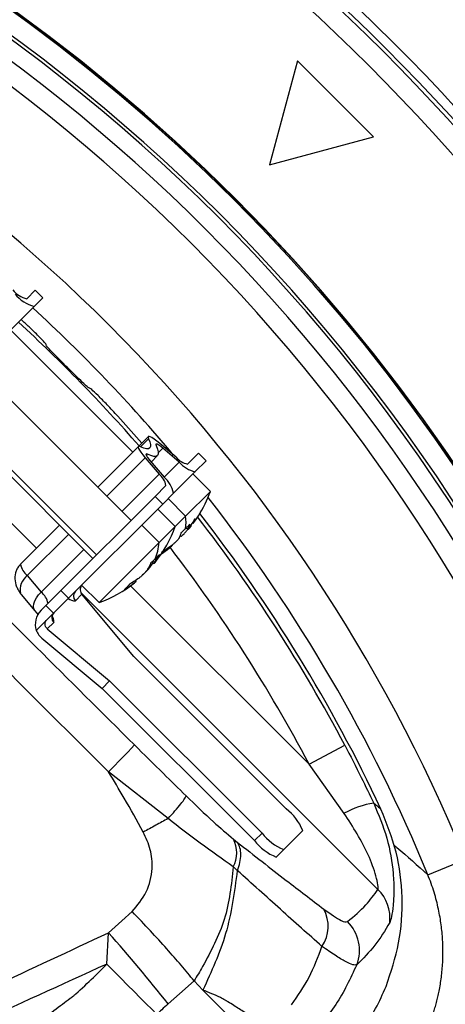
# Model space of a CAD drawing. Header units: millimetres. Extents: x 0 to 594, y 0 to 420.
# Tile 33 of 38: x 407 to 418, y 276 to 301. Entities that reach past the tile are written whole.
import ezdxf

# ---------------------------------------------------------------- set-up
doc = ezdxf.new("R2010")
doc.units = ezdxf.units.MM

msp = doc.modelspace()

# ---------------------------------------------------------------- linework, layer by layer
at = {"color": 7, "linetype": 'Continuous', "lineweight": 25}
for p, q in [((414.177, 299.656), (413.486, 297.081)), ((416.062, 297.771), (414.177, 299.656)), ((413.486, 297.081), (416.062, 297.771)), ((407.481, 293.762), (407.694, 293.975)), ((407.882, 293.786), (407.694, 293.975)), ((407.669, 293.573), (407.882, 293.786)), ((407.669, 293.573), (407.025, 292.928)), ((410.107, 289.969), (407.086, 292.99)), ((407.961, 292.616), (407.966, 292.621)), ((410.063, 288.275), (406.217, 292.12)), ((409.027, 291.56), (409.022, 291.555)), ((405.274, 291.178), (409.12, 287.332)), ((405.361, 291.265), (409.207, 287.419)), ((409.736, 290.855), (410.329, 290.191)), ((407.723, 287.585), (404.702, 290.606)), ((410.491, 290.353), (410.245, 290.107)), ((410.498, 290.299), (410.299, 290.1)), ((411.179, 289.84), (410.771, 290.184)), ((410.245, 290.107), (409.238, 289.1)), ((410.848, 290.063), (410.738, 289.954)), ((411.255, 289.719), (410.848, 290.063)), ((411.728, 289.94), (411.46, 289.672)), ((411.728, 289.94), (411.917, 289.752)), ((410.414, 289.826), (409.462, 288.875)), ((410.414, 289.826), (410.757, 289.419)), ((410.466, 289.914), (410.438, 289.886)), ((410.535, 289.75), (410.878, 289.343)), ((410.559, 289.722), (410.717, 289.88)), ((410.878, 289.343), (411.255, 289.719)), ((411.917, 289.752), (411.648, 289.483)), ((411.648, 289.483), (411.115, 288.95)), ((409.838, 288.499), (410.757, 289.419)), ((412.025, 288.994), (411.592, 289.427)), ((410.926, 289.138), (410.658, 288.87)), ((412.025, 288.994), (411.412, 288.381)), ((410.658, 288.87), (408.324, 286.536)), ((410.658, 288.87), (410.846, 288.681)), ((411.115, 288.95), (410.846, 288.681)), ((410.979, 288.814), (411.412, 288.381)), ((410.846, 288.681), (408.512, 286.347)), ((411.155, 288.125), (410.723, 288.557)), ((411.412, 288.381), (411.155, 288.125)), ((408.295, 288.157), (407.328, 287.189)), ((410.327, 288.161), (410.759, 287.729)), ((411.155, 288.125), (410.759, 287.729)), ((411.428, 288.09), (411.474, 288.043)), ((411.436, 288.099), (411.474, 288.061)), ((408.52, 287.932), (407.496, 286.909)), ((411.292, 287.879), (411.276, 287.896)), ((407.84, 286.501), (408.895, 287.557)), ((410.759, 287.729), (409.27, 286.239)), ((410.989, 287.576), (410.976, 287.589)), ((411.09, 287.659), (411.077, 287.671)), ((410.585, 287.25), (410.633, 287.202)), ((410.612, 287.275), (410.65, 287.237)), ((410.522, 287.158), (410.547, 287.133)), ((410.547, 287.133), (410.61, 287.225)), ((407.496, 286.909), (407.84, 286.501)), ((410.192, 286.762), (410.169, 286.785)), ((407.954, 286.166), (408.324, 286.536)), ((408.324, 286.536), (408.512, 286.347)), ((408.837, 286.672), (409.27, 286.239)), ((410.053, 286.656), (414.467, 282.242)), ((410.124, 286.711), (410.097, 286.738)), ((407.341, 286.444), (407.684, 286.036)), ((408.51, 286.345), (408.142, 285.977)), ((408.846, 286.445), (408.685, 286.284)), ((416.172, 279.136), (408.821, 286.487)), ((410.133, 284.903), (408.846, 286.445)), ((407.684, 286.036), (407.764, 285.938)), ((407.837, 286.049), (407.954, 286.166)), ((408.142, 285.977), (407.954, 286.166)), ((407.979, 285.814), (407.716, 285.551)), ((407.979, 285.814), (408.142, 285.977)), ((408.152, 285.751), (407.991, 285.59)), ((407.991, 285.59), (409.532, 284.303)), ((407.855, 285.36), (409.346, 284.116)), ((413.904, 281.132), (410.133, 284.903)), ((409.532, 284.303), (409.346, 284.116)), ((409.346, 284.116), (413.117, 280.345)), ((409.532, 284.303), (413.304, 280.532)), ((414.467, 282.242), (415.351, 282.709)), ((415.339, 281.021), (414.467, 282.242)), ((410.978, 280.89), (409.503, 282.051)), ((413.117, 280.345), (413.304, 280.532)), ((413.841, 280.126), (414.31, 280.595)), ((412.598, 280.381), (412.695, 280.302)), ((413.841, 280.126), (413.654, 279.939)), ((417.404, 279.502), (418.328, 279.881)), ((409.461, 277.287), (409.504, 278.062)), ((411.839, 276.643), (411.622, 276.874)), ((413.171, 275.31), (411.839, 276.643))]:
    msp.add_line(p, q, dxfattribs=at)
at = {"color": 7, "linetype": 'Continuous', "lineweight": 25, "flags": 128}
for points in [[(410.498, 290.299), (410.53, 290.218), (410.547, 290.152), (410.546, 290.103), (410.529, 290.069), (410.495, 290.052), (410.445, 290.051), (410.38, 290.067), (410.299, 290.1)], [(410.771, 290.184), (410.699, 290.242), (410.635, 290.29), (410.58, 290.326), (410.537, 290.348), (410.507, 290.357), (410.49, 290.352), (410.487, 290.332), (410.498, 290.299)], [(410.299, 290.1), (410.266, 290.111), (410.246, 290.108), (410.241, 290.091), (410.249, 290.06), (410.272, 290.017), (410.307, 289.963), (410.355, 289.898), (410.414, 289.826)], [(410.684, 290.132), (410.719, 290.043), (410.737, 289.972), (410.736, 289.917), (410.717, 289.88), (410.681, 289.862), (410.626, 289.861), (410.554, 289.879), (410.466, 289.914)], [(410.848, 290.063), (410.804, 290.098), (410.766, 290.127), (410.733, 290.148), (410.707, 290.162), (410.689, 290.167), (410.679, 290.163), (410.677, 290.152), (410.684, 290.132)], [(410.466, 289.914), (410.446, 289.921), (410.434, 289.919), (410.431, 289.909), (410.436, 289.891), (410.45, 289.865), (410.471, 289.832), (410.5, 289.793), (410.535, 289.75)], [(407.341, 286.444), (407.336, 286.45), (407.325, 286.466)], [(407.684, 286.036), (407.679, 286.043), (407.656, 286.089), (407.649, 286.147), (407.659, 286.212), (407.683, 286.283), (407.723, 286.356), (407.776, 286.43), (407.84, 286.501)], [(409.504, 278.062), (409.834, 278.356), (410.093, 278.587)], [(409.461, 277.287), (409.637, 277.11), (409.81, 276.937), (409.977, 276.769), (410.138, 276.607), (410.292, 276.452), (410.437, 276.305), (410.573, 276.168), (410.7, 276.041)], [(411.622, 276.874), (411.261, 276.554), (410.978, 276.302)]]:
    msp.add_lwpolyline(points, dxfattribs=at)
at = {"color": 7, "linetype": 'Continuous', "lineweight": 25}
for centre, radius, start, end in [((380.943, 264.537), 50.333, 1.871, 88.129), ((380.943, 264.537), 50.1, 1.8817, 88.1183), ((380.943, 264.537), 50, 1.8863, 88.1137), ((380.943, 264.537), 49.5, 1.9096, 88.0904), ((380.943, 264.537), 44.834, 2.1528, 87.8472), ((380.943, 264.537), 44.825, 2.1534, 87.8466), ((380.943, 264.537), 44.794, 4.829, 85.171), ((380.943, 264.537), 44.213, 17.9987, 72.0013), ((380.943, 264.537), 44.294, 17.9876, 72.0124), ((380.943, 264.537), 43.78, 19.7563, 70.2437), ((380.943, 264.537), 43.28, 19.7563, 70.2437), ((380.943, 264.537), 40.412, 22.315, 67.685), ((407.651, 294.397), 0.658, 219.1031, 255.0302), ((407.907, 294.463), 0.921, 219.1031, 255.0302), ((380.943, 264.537), 39.413, 40.0435, 47.3747), ((380.958, 264.552), 38.891, 41.1089, 47.4066), ((411.56, 290.156), 0.495, 219.6467, 258.2931), ((411.789, 290.161), 0.693, 219.6467, 258.2931), ((410.442, 289.038), 0.495, 11.7069, 50.3533), ((410.436, 288.809), 0.693, 11.7069, 50.3533), ((409.064, 290.069), 3.15, 327.7413, 340.0436), ((380.943, 264.537), 39.413, 22.315, 38.0802), ((410.525, 288.235), 0.899, 349.4546, 9.3496), ((409.064, 290.069), 3.15, 323.5748, 327.7413), ((380.958, 264.552), 38.891, 27.8301, 37.7467), ((380.958, 264.552), 38.987, 25.1612, 37.7993), ((408.195, 289.2), 3.15, 321.6718, 340.0436), ((409.356, 287.868), 1.411, 336.9095, 354.3126), ((409.064, 290.069), 3.15, 303.7465, 308.2797), ((380.958, 264.552), 37.891, 27.8301, 37.4817), ((407.815, 287.292), 0.498, 191.8386, 230.2216), ((407.767, 286.55), 0.45, 127.0618, 190.7192), ((408.802, 286.402), 0.166, 135.2815, 225.2788), ((408.195, 289.2), 3.15, 289.9564, 308.3817), ((407.524, 286.12), 0.495, 11.7069, 50.3533), ((408.673, 286.533), 0.249, 229.1163, 272.7335), ((408.187, 285.7), 0.495, 135.1173, 197.5612), ((407.929, 285.772), 0.223, 354.5639, 43.5863), ((408.268, 285.869), 0.166, 135.2815, 225.2788), ((395.864, 295.874), 19.419, 314.6153, 317.3434), ((416.458, 278.998), 2.312, 99.735, 118.9418), ((413.123, 280.121), 1.278, 21.8041, 52.3496), ((414.315, 281.312), 1.278, 217.6504, 248.1959), ((411.938, 280.046), 0.74, 332.0722, 26.8804), ((414.128, 281.126), 1.278, 217.6504, 248.1959), ((415.47, 278.426), 0.999, 353.6471, 45.3294), ((414.056, 278.223), 0.884, 325.6583, 28.7974), ((414.711, 277.631), 1.003, 338.8716, 44.9732), ((383.676, 254.928), 34.674, 38.056, 41.8497)]:
    msp.add_arc(centre, radius, start, end, dxfattribs=at)
for points, knots in [([(399.122, 293.74), (401.176, 291.679), (404.845, 287.998), (408.526, 284.33), (410.146, 282.716)], [0, 0, 0, 0, 0.560004, 1, 1, 1, 1]), ([(407.966, 292.621), (407.959, 292.635), (407.944, 292.662), (407.784, 292.83), (407.575, 293.038), (407.413, 293.188), (407.347, 293.25)], [0, 0, 0, 0, 0.270685, 0.541126, 0.811444, 1, 1, 1, 1]), ([(409.503, 282.051), (407.66, 283.89), (403.973, 287.567), (400.295, 291.254), (398.457, 293.097)], [0, 0, 0, 0, 0.499994, 1, 1, 1, 1]), ([(409.022, 291.555), (409.011, 291.561), (408.991, 291.572), (408.864, 291.691), (408.687, 291.864), (408.478, 292.072), (408.27, 292.281), (408.097, 292.458), (407.978, 292.585), (407.967, 292.606), (407.961, 292.616)], [0, 0, 0, 0, 0.1250576, 0.2500047, 0.3748966, 0.4997859, 0.6247251, 0.7497682, 0.8748389, 1, 1, 1, 1]), ([(409.736, 290.855), (409.647, 290.951), (409.469, 291.144), (409.236, 291.378), (409.068, 291.538), (409.041, 291.553), (409.027, 291.56)], [0, 0, 0, 0, 0.249997, 0.499769, 0.749437, 1, 1, 1, 1]), ([(411.474, 288.061), (411.51, 288.109), (411.574, 288.193), (411.63, 288.283), (411.655, 288.323)], [0, 0, 0, 0, 0.559957, 1, 1, 1, 1]), ([(411.292, 287.879), (411.297, 287.882), (411.307, 287.888), (411.333, 287.908), (411.372, 287.944), (411.416, 287.991), (411.45, 288.031), (411.466, 288.051), (411.474, 288.061)], [0, 0, 0, 0, 0.1305739, 0.2575118, 0.4997567, 0.7422105, 0.8692788, 1, 1, 1, 1]), ([(411.409, 288.071), (411.388, 288.05), (411.351, 288.014), (411.312, 287.979), (411.295, 287.964)], [0, 0, 0, 0, 0.559989, 1, 1, 1, 1]), ([(411.516, 288.184), (411.497, 288.163), (411.462, 288.124), (411.425, 288.087), (411.409, 288.071)], [0, 0, 0, 0, 0.5599891, 1, 1, 1, 1]), ([(411.557, 288.144), (411.549, 288.134), (411.534, 288.115), (411.508, 288.083), (411.482, 288.054), (411.47, 288.045), (411.469, 288.05), (411.472, 288.057), (411.474, 288.061)], [0, 0, 0, 0, 0.130574, 0.257512, 0.499757, 0.74221, 0.869279, 1, 1, 1, 1]), ([(411.474, 288.061), (411.484, 288.083), (411.501, 288.121), (411.512, 288.165), (411.516, 288.184)], [0, 0, 0, 0, 0.559957, 1, 1, 1, 1]), ([(411.253, 287.84), (411.251, 287.835), (411.245, 287.826), (411.225, 287.8), (411.189, 287.761), (411.142, 287.717), (411.102, 287.683), (411.082, 287.667), (411.071, 287.658)], [0, 0, 0, 0, 0.130574, 0.257512, 0.499757, 0.74221, 0.869279, 1, 1, 1, 1]), ([(411.295, 287.964), (411.289, 287.939), (411.279, 287.895), (411.261, 287.857), (411.253, 287.84)], [0, 0, 0, 0, 0.559957, 1, 1, 1, 1]), ([(410.727, 287.396), (410.778, 287.427), (410.867, 287.484), (410.952, 287.548), (410.989, 287.576)], [0, 0, 0, 0, 0.559957, 1, 1, 1, 1]), ([(411.071, 287.658), (411.024, 287.623), (410.939, 287.559), (410.85, 287.503), (410.81, 287.478)], [0, 0, 0, 0, 0.559957, 1, 1, 1, 1]), ([(410.989, 287.576), (410.999, 287.584), (411.018, 287.599), (411.05, 287.625), (411.078, 287.65), (411.088, 287.662), (411.085, 287.663), (411.085, 287.663)], [0, 0, 0, 0, 0.169335, 0.333954, 0.64811, 0.962537, 1, 1, 1, 1]), ([(410.653, 287.315), (410.635, 287.297), (410.603, 287.266), (410.569, 287.236), (410.554, 287.222)], [0, 0, 0, 0, 0.559989, 1, 1, 1, 1]), ([(410.683, 287.27), (410.677, 287.262), (410.664, 287.245), (410.645, 287.22), (410.63, 287.202), (410.63, 287.205), (410.638, 287.219), (410.646, 287.231), (410.65, 287.237)], [0, 0, 0, 0, 0.130574, 0.257512, 0.499757, 0.74221, 0.869279, 1, 1, 1, 1]), ([(410.65, 287.237), (410.67, 287.269), (410.705, 287.325), (410.734, 287.387), (410.746, 287.414)], [0, 0, 0, 0, 0.559957, 1, 1, 1, 1]), ([(410.746, 287.414), (410.729, 287.395), (410.699, 287.362), (410.667, 287.329), (410.653, 287.315)], [0, 0, 0, 0, 0.559989, 1, 1, 1, 1]), ([(407.328, 287.19), (407.305, 287.164), (407.26, 287.113), (407.2, 286.994), (407.175, 286.832), (407.214, 286.667), (407.273, 286.545), (407.308, 286.491), (407.326, 286.466)], [0, 0, 0, 0, 0.125099, 0.251529, 0.508585, 0.763865, 0.885699, 1, 1, 1, 1]), ([(410.458, 287.045), (410.453, 287.038), (410.443, 287.024), (410.416, 286.991), (410.374, 286.946), (410.327, 286.902), (410.288, 286.869), (410.27, 286.855), (410.261, 286.848)], [0, 0, 0, 0, 0.130574, 0.257512, 0.499757, 0.74221, 0.869279, 1, 1, 1, 1]), ([(410.349, 286.936), (410.356, 286.941), (410.37, 286.951), (410.403, 286.978), (410.448, 287.02), (410.493, 287.068), (410.525, 287.106), (410.539, 287.124), (410.547, 287.133)], [0, 0, 0, 0, 0.1305739, 0.2575118, 0.4997567, 0.7422105, 0.8692788, 1, 1, 1, 1]), ([(410.554, 287.222), (410.538, 287.188), (410.509, 287.126), (410.474, 287.07), (410.458, 287.045)], [0, 0, 0, 0, 0.559957, 1, 1, 1, 1]), ([(410.261, 286.848), (410.219, 286.818), (410.144, 286.764), (410.064, 286.717), (410.028, 286.696)], [0, 0, 0, 0, 0.559957, 1, 1, 1, 1]), ([(410.124, 286.711), (410.133, 286.718), (410.15, 286.73), (410.174, 286.749), (410.191, 286.763), (410.188, 286.762), (410.187, 286.762)], [0, 0, 0, 0, 0.215636, 0.425267, 0.825322, 1, 1, 1, 1]), ([(408.839, 286.669), (408.835, 286.664), (408.82, 286.646), (408.807, 286.604), (408.802, 286.549), (408.814, 286.492), (408.835, 286.46), (408.846, 286.445)], [0, 0, 0, 0, 0.076127, 0.273914, 0.488672, 0.750175, 1, 1, 1, 1]), ([(409.892, 286.56), (409.936, 286.586), (410.017, 286.633), (410.091, 286.687), (410.124, 286.711)], [0, 0, 0, 0, 0.559957, 1, 1, 1, 1]), ([(410.028, 286.696), (410.004, 286.669), (409.962, 286.621), (409.913, 286.578), (409.892, 286.56)], [0, 0, 0, 0, 0.559956, 1, 1, 1, 1]), ([(407.991, 285.59), (407.974, 285.607), (407.942, 285.641), (407.929, 285.708), (407.943, 285.77), (407.967, 285.8), (407.979, 285.814)], [0, 0, 0, 0, 0.2913175, 0.5904472, 0.8074608, 1, 1, 1, 1]), ([(408.11, 285.876), (408.11, 285.875), (408.111, 285.871), (408.106, 285.901), (408.122, 285.953), (408.144, 285.978), (408.15, 285.985)], [0, 0, 0, 0, 0.156287, 0.504398, 0.866808, 1, 1, 1, 1]), ([(407.716, 285.551), (407.735, 285.511), (407.77, 285.439), (407.829, 285.384), (407.855, 285.36)], [0, 0, 0, 0, 0.556062, 1, 1, 1, 1]), ([(410.146, 282.716), (410.384, 282.479), (410.81, 282.056), (411.237, 281.637), (411.426, 281.453)], [0, 0, 0, 0, 0.55998, 1, 1, 1, 1]), ([(415.351, 282.709), (415.489, 282.443), (415.735, 281.969), (415.965, 281.488), (416.067, 281.277)], [0, 0, 0, 0, 0.559967, 1, 1, 1, 1]), ([(410.366, 280.558), (410.21, 280.84), (409.932, 281.343), (409.634, 281.835), (409.503, 282.051)], [0, 0, 0, 0, 0.560741, 1, 1, 1, 1]), ([(410.978, 280.89), (411.037, 280.956), (411.159, 281.089), (411.301, 281.259), (411.399, 281.391), (411.417, 281.433), (411.426, 281.453)], [0, 0, 0, 0, 0.244741, 0.5, 0.755259, 1, 1, 1, 1]), ([(411.426, 281.453), (411.653, 281.232), (412.059, 280.838), (412.434, 280.52), (412.598, 280.381)], [0, 0, 0, 0, 0.560872, 1, 1, 1, 1]), ([(416.067, 281.277), (416.185, 280.99), (416.422, 280.417), (416.548, 279.662), (416.571, 279.103), (416.551, 278.733), (416.506, 278.436), (416.477, 278.355), (416.463, 278.315)], [0, 0, 0, 0, 0.25013, 0.499668, 0.626336, 0.750477, 0.87551, 1, 1, 1, 1]), ([(416.067, 281.277), (416.1, 281.249), (416.16, 281.2), (416.22, 281.15), (416.246, 281.128)], [0, 0, 0, 0, 0.559813, 1, 1, 1, 1]), ([(416.172, 279.136), (416.174, 279.147), (416.178, 279.169), (416.167, 279.275), (416.109, 279.541), (415.876, 280.179), (415.554, 280.684), (415.339, 281.021)], [0, 0, 0, 0, 0.061963, 0.126153, 0.250654, 0.500266, 1, 1, 1, 1]), ([(416.371, 276.732), (416.491, 277.089), (416.731, 277.804), (416.801, 278.94), (416.668, 280.073), (416.387, 280.776), (416.246, 281.128)], [0, 0, 0, 0, 0.24898, 0.499241, 0.748884, 1, 1, 1, 1]), ([(410.978, 280.89), (410.877, 280.835), (410.676, 280.726), (410.469, 280.613), (410.366, 280.558)], [0, 0, 0, 0, 0.503975, 1, 1, 1, 1]), ([(412.592, 279.699), (412.324, 279.887), (411.817, 280.242), (411.247, 280.682), (410.978, 280.89)], [0, 0, 0, 0, 0.527537, 1, 1, 1, 1]), ([(410.093, 278.587), (410.22, 278.743), (410.475, 279.054), (410.609, 279.611), (410.564, 280.129), (410.432, 280.415), (410.366, 280.558)], [0, 0, 0, 0, 0.2810095, 0.5603126, 0.7801144, 1, 1, 1, 1]), ([(412.693, 279.605), (412.717, 279.672), (412.765, 279.807), (412.785, 280), (412.766, 280.172), (412.718, 280.259), (412.695, 280.302)], [0, 0, 0, 0, 0.246515, 0.499985, 0.753463, 1, 1, 1, 1]), ([(412.695, 280.302), (413.101, 279.984), (413.826, 279.416), (414.524, 278.884), (414.831, 278.649)], [0, 0, 0, 0, 0.559787, 1, 1, 1, 1]), ([(416.554, 280.247), (416.583, 280.223), (416.873, 279.98), (417.152, 279.729), (417.404, 279.502)], [0, 0, 0, 0, 0.098238, 1, 1, 1, 1]), ([(412.592, 279.699), (412.544, 279.256), (412.451, 278.381), (412.037, 277.607), (411.833, 277.226)], [0, 0, 0, 0, 0.507373, 1, 1, 1, 1]), ([(412.692, 279.606), (412.676, 279.621), (412.642, 279.652), (412.609, 279.684), (412.592, 279.699)], [0, 0, 0, 0, 0.499683, 1, 1, 1, 1]), ([(418.328, 279.881), (418.441, 279.607), (418.533, 279.327), (418.639, 278.896), (418.669, 278.751), (418.718, 278.462), (418.738, 278.317), (418.779, 277.881), (418.786, 277.589), (418.764, 277.149), (418.751, 277.001), (418.714, 276.708), (418.691, 276.563), (418.604, 276.132), (418.526, 275.851), (418.378, 275.438), (418.324, 275.302), (418.204, 275.032), (418.139, 274.899), (417.931, 274.51), (417.774, 274.263), (417.426, 273.794), (417.235, 273.572), (417.025, 273.363)], [0, 0, 0, 0, 0.125, 0.125, 0.1875, 0.1875, 0.25, 0.25, 0.375, 0.375, 0.4375, 0.4375, 0.5, 0.5, 0.625, 0.625, 0.6875, 0.6875, 0.75, 0.75, 0.875, 0.875, 1, 1, 1, 1]), ([(412.692, 279.606), (412.62, 279.075), (412.477, 278.026), (412.05, 277.1), (411.839, 276.642)], [0, 0, 0, 0, 0.506444, 1, 1, 1, 1]), ([(414.786, 277.724), (414.447, 278.027), (413.769, 278.633), (413.051, 279.282), (412.692, 279.606)], [0, 0, 0, 0, 0.5003116, 1, 1, 1, 1]), ([(416.32, 274.068), (416.351, 274.1), (416.414, 274.164), (416.506, 274.263), (416.595, 274.366), (416.682, 274.471), (416.767, 274.579), (416.849, 274.69), (416.928, 274.804), (417.004, 274.921), (417.077, 275.04), (417.147, 275.161), (417.214, 275.285), (417.278, 275.411), (417.338, 275.538), (417.394, 275.668), (417.447, 275.8), (417.496, 275.933), (417.542, 276.067), (417.583, 276.203), (417.621, 276.34), (417.654, 276.478), (417.699, 276.684), (417.745, 276.966), (417.778, 277.326), (417.784, 277.699), (417.766, 278.011), (417.737, 278.262), (417.708, 278.453), (417.669, 278.652), (417.621, 278.858), (417.561, 279.069), (417.489, 279.285), (417.433, 279.429), (417.404, 279.502)], [0, 0, 0, 0, 0.02286, 0.045863, 0.069001, 0.092268, 0.115656, 0.139157, 0.162762, 0.186465, 0.210255, 0.234124, 0.258064, 0.282065, 0.306117, 0.330212, 0.354341, 0.378492, 0.402658, 0.426828, 0.450992, 0.475142, 0.499267, 0.558962, 0.620623, 0.684069, 0.749089, 0.780347, 0.813246, 0.847728, 0.883726, 0.921162, 0.959951, 1, 1, 1, 1]), ([(415.42, 278.34), (415.578, 278.472), (415.859, 278.707), (416.076, 279.005), (416.172, 279.136)], [0, 0, 0, 0, 0.559992, 1, 1, 1, 1]), ([(411.622, 276.874), (411.519, 276.998), (411.321, 277.237), (410.948, 277.663), (410.541, 278.113), (410.244, 278.427), (410.093, 278.587)], [0, 0, 0, 0, 0.260436, 0.500832, 0.74508, 1, 1, 1, 1]), ([(414.831, 278.649), (414.994, 278.532), (415.285, 278.323), (415.379, 278.335), (415.42, 278.34)], [0, 0, 0, 0, 0.559617, 1, 1, 1, 1]), ([(416.463, 278.315), (416.346, 278.122), (416.112, 277.735), (415.802, 277.425), (415.646, 277.27)], [0, 0, 0, 0, 0.500217, 1, 1, 1, 1]), ([(402.986, 275.013), (404.202, 275.584), (406.374, 276.602), (408.548, 277.616), (409.504, 278.062)], [0, 0, 0, 0, 0.5599998, 1, 1, 1, 1]), ([(414.033, 276.281), (414.187, 276.503), (414.499, 276.953), (414.69, 277.465), (414.786, 277.724)], [0, 0, 0, 0, 0.493999, 1, 1, 1, 1]), ([(415.646, 277.27), (415.619, 277.265), (415.564, 277.256), (415.376, 277.342), (415.123, 277.492), (414.899, 277.647), (414.786, 277.724)], [0, 0, 0, 0, 0.249156, 0.499634, 0.748849, 1, 1, 1, 1]), ([(409.461, 277.287), (408.34, 276.776), (406.338, 275.862), (404.333, 274.954), (403.451, 274.555)], [0, 0, 0, 0, 0.560001, 1, 1, 1, 1]), ([(408.699, 276.548), (408.844, 276.684), (409.102, 276.926), (409.351, 277.177), (409.461, 277.287)], [0, 0, 0, 0, 0.559991, 1, 1, 1, 1]), ([(415.646, 277.27), (415.489, 276.931), (415.176, 276.255), (414.675, 275.705), (414.426, 275.431)], [0, 0, 0, 0, 0.501461, 1, 1, 1, 1]), ([(411.833, 277.226), (411.798, 277.166), (411.73, 277.047), (411.657, 276.931), (411.622, 276.874)], [0, 0, 0, 0, 0.505776, 1, 1, 1, 1]), ([(404.844, 273.373), (405.559, 273.982), (406.584, 274.856), (407.762, 275.828), (408.286, 276.239), (408.517, 276.414), (408.629, 276.496), (408.678, 276.532), (408.699, 276.548)], [0, 0, 0, 0, 0.564082, 0.809695, 0.916664, 0.963423, 0.983925, 1, 1, 1, 1]), ([(413.562, 275.702), (413.497, 275.733), (413.356, 275.803), (413.127, 275.936), (412.876, 276.094), (412.646, 276.238), (412.501, 276.328), (412.442, 276.364), (412.432, 276.369), (412.426, 276.373), (412.412, 276.381), (412.361, 276.41), (412.177, 276.511), (411.986, 276.585), (411.839, 276.643)], [0, 0, 0, 0, 0.108913, 0.238772, 0.406096, 0.565437, 0.656723, 0.668912, 0.671295, 0.674226, 0.678673, 0.696313, 0.764506, 1, 1, 1, 1]), ([(415.116, 274.938), (415.231, 275.046), (415.464, 275.264), (415.81, 275.692), (416.127, 276.183), (416.29, 276.548), (416.371, 276.732)], [0, 0, 0, 0, 0.249497, 0.499745, 0.748538, 1, 1, 1, 1]), ([(410.978, 276.302), (410.925, 276.254), (410.831, 276.169), (410.74, 276.08), (410.7, 276.041)], [0, 0, 0, 0, 0.559973, 1, 1, 1, 1])]:
    msp.add_open_spline(points, degree=3, knots=knots, dxfattribs=at)

doc.saveas('drawing.dxf')
